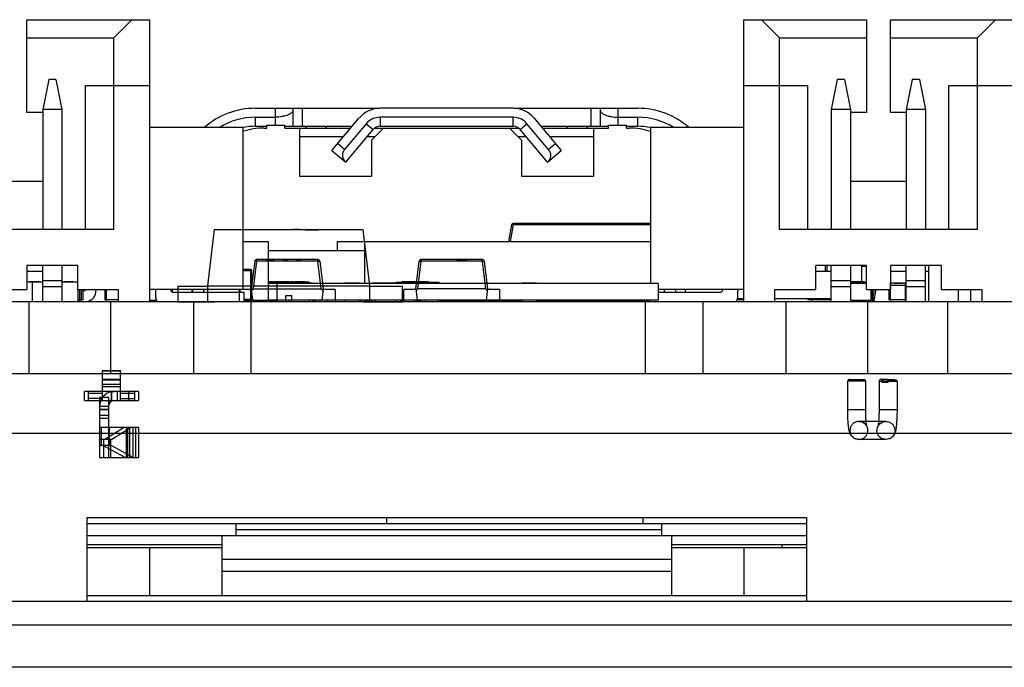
# Model space of a CAD drawing. Header units: inches. Extents: x 398 to 599, y 40 to 151.
# Tile 8 of 100: x 444 to 461, y 140 to 151. Entities that reach past the tile are written whole.
import ezdxf

# ---------------------------------------------------------------- set-up
doc = ezdxf.new("R2010")
doc.units = ezdxf.units.IN
doc.header["$LTSCALE"] = 1.21
doc.header["$MEASUREMENT"] = 0
doc.layers.get('0').update_dxf_attribs({"linetype": 'CONTINUOUS'})
doc.layers.add('INTFCLR_472435', color=7, linetype='CONTINUOUS')

msp = doc.modelspace()

# ---------------------------------------------------------------- linework, layer by layer
at = {"color": 7, "linetype": 'Continuous'}
for p, q in [((444.412, 149.005), (444.412, 150.555)), ((444.412, 150.555), (446.462, 150.555)), ((446.162, 150.555), (445.862, 150.255)), ((446.462, 145.855), (446.462, 150.555)), ((456.362, 150.555), (456.362, 145.855)), ((456.362, 150.555), (458.412, 150.555)), ((456.962, 150.255), (456.662, 150.555)), ((458.412, 150.555), (458.412, 149.005)), ((458.812, 150.555), (460.862, 150.555)), ((458.812, 149.005), (458.812, 150.555)), ((460.562, 150.555), (460.262, 150.255)), ((444.412, 150.255), (445.862, 150.255)), ((445.862, 147.055), (445.862, 150.255)), ((456.962, 150.255), (458.412, 150.255)), ((456.962, 147.055), (456.962, 150.255)), ((458.812, 150.255), (460.262, 150.255)), ((460.262, 147.055), (460.262, 150.255)), ((444.777, 149.555), (444.677, 149.055)), ((444.897, 149.555), (444.777, 149.555)), ((444.897, 149.555), (444.997, 149.055)), ((445.387, 147.055), (445.387, 149.455)), ((445.387, 149.455), (446.462, 149.455)), ((456.362, 149.455), (457.437, 149.455)), ((457.437, 147.055), (457.437, 149.455)), ((457.927, 149.555), (457.827, 149.055)), ((458.047, 149.555), (457.927, 149.555)), ((458.047, 149.555), (458.147, 149.055)), ((459.177, 149.555), (459.077, 149.055)), ((459.297, 149.555), (459.177, 149.555)), ((459.297, 149.555), (459.397, 149.055)), ((459.787, 149.455), (460.862, 149.455)), ((459.787, 147.055), (459.787, 149.455)), ((444.677, 149.005), (444.412, 149.005)), ((444.677, 149.055), (444.677, 147.055)), ((444.997, 149.055), (444.677, 149.055)), ((444.997, 149.055), (444.997, 147.055)), ((448.221, 149.078), (450.29, 149.078)), ((448.221, 148.928), (448.221, 148.778)), ((448.221, 148.928), (448.551, 148.928)), ((448.551, 149.078), (448.551, 148.798)), ((448.851, 148.778), (448.851, 149.078)), ((449.001, 149.078), (449.001, 148.778)), ((450.201, 149.067), (450.201, 149.078)), ((452.521, 149.078), (450.301, 149.078)), ((450.302, 148.928), (450.302, 148.778)), ((452.521, 148.928), (450.302, 148.928)), ((452.521, 148.778), (452.521, 148.928)), ((452.533, 149.078), (454.601, 149.078)), ((452.621, 149.078), (452.621, 149.067)), ((453.821, 148.778), (453.821, 149.078)), ((453.971, 149.078), (453.971, 148.778)), ((454.271, 148.798), (454.271, 149.078)), ((454.271, 148.928), (454.601, 148.928)), ((454.601, 148.778), (454.601, 148.928)), ((458.147, 149.055), (457.827, 149.055)), ((457.827, 149.055), (457.827, 147.055)), ((458.147, 149.055), (458.147, 147.055)), ((458.412, 149.005), (458.147, 149.005)), ((459.077, 149.005), (458.812, 149.005)), ((459.397, 149.055), (459.077, 149.055)), ((459.077, 149.055), (459.077, 147.055)), ((459.397, 149.055), (459.397, 147.055)), ((448.221, 148.778), (448.411, 148.778)), ((448.411, 148.748), (448.411, 148.798)), ((448.411, 148.798), (448.711, 148.798)), ((448.711, 148.748), (448.711, 148.798)), ((448.711, 148.778), (449.839, 148.778)), ((449.39, 148.778), (449.403, 148.748)), ((449.498, 148.372), (449.956, 148.917)), ((450.072, 148.821), (449.71, 148.39)), ((450.072, 148.821), (450.187, 148.725)), ((450.302, 148.778), (452.521, 148.778)), ((452.636, 148.724), (452.751, 148.821)), ((453.113, 148.39), (452.751, 148.821)), ((452.867, 148.916), (453.324, 148.372)), ((452.983, 148.778), (454.111, 148.778)), ((453.421, 148.748), (453.434, 148.778)), ((454.111, 148.748), (454.111, 148.798)), ((454.111, 148.798), (454.411, 148.798)), ((454.411, 148.748), (454.411, 148.798)), ((454.411, 148.778), (454.601, 148.778)), ((448.012, 148.755), (446.462, 148.755)), ((448.012, 148.755), (448.012, 146.055)), ((448.366, 148.748), (448.411, 148.748)), ((448.711, 148.748), (449.814, 148.748)), ((448.961, 148.748), (448.961, 147.948)), ((449.689, 148.599), (448.961, 148.599)), ((449.729, 148.179), (450.187, 148.725)), ((450.212, 148.599), (450.081, 148.599)), ((450.161, 148.548), (450.361, 148.748)), ((450.213, 148.748), (452.609, 148.748)), ((452.461, 148.748), (452.661, 148.548)), ((452.741, 148.599), (452.611, 148.599)), ((453.094, 148.179), (452.636, 148.724)), ((453.008, 148.748), (454.111, 148.748)), ((453.861, 148.599), (453.134, 148.599)), ((453.861, 148.748), (453.861, 147.948)), ((454.411, 148.748), (454.456, 148.748)), ((454.812, 148.755), (454.812, 146.155)), ((456.362, 148.755), (454.812, 148.755)), ((449.71, 148.39), (449.595, 148.487)), ((450.161, 148.548), (450.161, 147.948)), ((452.661, 148.548), (452.661, 147.948)), ((453.228, 148.487), (453.113, 148.39)), ((449.498, 148.372), (449.729, 148.179)), ((453.094, 148.179), (453.324, 148.372)), ((448.961, 147.948), (450.161, 147.948)), ((452.661, 147.948), (453.861, 147.948)), ((444.677, 147.855), (443.747, 147.855)), ((459.077, 147.855), (458.147, 147.855)), ((452.45, 146.855), (452.5, 147.138)), ((452.52, 147.138), (452.47, 146.855)), ((452.5, 147.138), (452.52, 147.138)), ((452.52, 147.138), (452.52, 147.155)), ((454.812, 147.155), (452.52, 147.155)), ((452.52, 147.138), (454.812, 147.138)), ((445.862, 147.055), (442.562, 147.055)), ((448.951, 147.055), (448.85, 147.055)), ((460.262, 147.055), (456.962, 147.055)), ((448.012, 146.855), (448.435, 146.855)), ((448.435, 146.855), (448.435, 145.855)), ((449.588, 146.855), (449.588, 146.705)), ((449.588, 146.855), (454.812, 146.855)), ((450.042, 146.855), (450.042, 146.155)), ((448.435, 146.705), (450.042, 146.705)), ((448.885, 146.554), (448.784, 146.554)), ((448.855, 146.555), (448.814, 146.555)), ((451.465, 146.554), (451.364, 146.554)), ((451.435, 146.555), (451.394, 146.555)), ((444.412, 146.455), (444.412, 146.055)), ((445.262, 146.455), (444.412, 146.455)), ((444.677, 146.355), (444.412, 146.355)), ((444.677, 145.855), (444.677, 146.455)), ((444.997, 146.455), (444.997, 145.855)), ((445.262, 146.055), (445.262, 146.455)), ((448.141, 146.39), (448.012, 146.39)), ((448.012, 146.37), (448.161, 146.37)), ((448.141, 146.39), (448.141, 145.87)), ((448.161, 145.89), (448.161, 146.37)), ((458.412, 146.455), (457.567, 146.455)), ((457.567, 146.055), (457.567, 146.455)), ((457.827, 146.355), (457.567, 146.355)), ((457.727, 146.455), (457.727, 146.355)), ((457.757, 146.355), (457.757, 146.455)), ((457.827, 145.855), (457.827, 146.455)), ((458.147, 146.455), (458.147, 145.855)), ((458.331, 146.455), (458.331, 146.19)), ((458.412, 146.44), (458.331, 146.44)), ((458.412, 146.055), (458.412, 146.455)), ((459.662, 146.455), (458.812, 146.455)), ((458.812, 146.455), (458.812, 146.055)), ((459.077, 146.355), (458.812, 146.355)), ((459.077, 145.855), (459.077, 146.455)), ((459.397, 145.855), (459.397, 146.455)), ((459.453, 146.355), (459.397, 146.355)), ((459.453, 145.855), (459.453, 146.455)), ((459.662, 146.055), (459.662, 146.455)), ((444.412, 146.19), (444.422, 146.19)), ((444.677, 146.18), (444.412, 146.18)), ((444.418, 146.18), (444.418, 146.19)), ((444.422, 146.18), (444.422, 146.19)), ((444.463, 146.18), (444.463, 146.19)), ((444.463, 146.19), (444.62, 146.19)), ((444.467, 146.18), (444.467, 146.19)), ((444.503, 145.855), (444.503, 146.18)), ((444.617, 146.18), (444.617, 146.19)), ((444.62, 146.18), (444.62, 146.19)), ((444.677, 146.205), (444.997, 146.205)), ((445.262, 146.18), (444.997, 146.18)), ((445.026, 146.18), (445.026, 146.19)), ((445.026, 146.19), (445.184, 146.19)), ((445.03, 146.18), (445.03, 146.19)), ((445.18, 146.18), (445.18, 146.19)), ((445.184, 146.18), (445.184, 146.19)), ((449.121, 146.18), (448.435, 146.18)), ((454.939, 146.155), (448.435, 146.155)), ((448.453, 146.18), (448.453, 146.19)), ((448.453, 146.19), (448.555, 146.19)), ((448.503, 146.18), (448.503, 146.19)), ((448.555, 146.18), (448.555, 146.19)), ((448.568, 146.18), (448.568, 146.19)), ((448.568, 146.19), (448.67, 146.19)), ((448.579, 146.155), (448.579, 145.875)), ((448.67, 146.18), (448.67, 146.19)), ((448.684, 146.18), (448.684, 146.19)), ((448.684, 146.19), (448.785, 146.19)), ((448.734, 146.18), (448.734, 146.19)), ((448.785, 146.18), (448.785, 146.19)), ((448.791, 146.155), (448.791, 146.18)), ((448.822, 146.18), (448.822, 146.19)), ((448.822, 146.19), (448.859, 146.19)), ((448.845, 146.18), (448.845, 146.19)), ((448.859, 146.18), (448.859, 146.19)), ((448.882, 146.18), (448.882, 146.19)), ((448.882, 146.19), (449.04, 146.19)), ((448.886, 146.18), (448.886, 146.19)), ((449.036, 146.18), (449.036, 146.19)), ((449.04, 146.18), (449.04, 146.19)), ((449.121, 146.155), (449.121, 146.18)), ((449.176, 146.16), (449.121, 146.16)), ((449.176, 146.16), (449.176, 146.155)), ((449.712, 146.155), (449.712, 146.16)), ((449.956, 146.16), (449.712, 146.16)), ((449.777, 146.16), (449.777, 146.162)), ((449.777, 146.162), (449.884, 146.162)), ((449.822, 146.16), (449.822, 146.162)), ((449.84, 146.162), (449.84, 146.16)), ((449.884, 146.162), (449.884, 146.16)), ((449.956, 146.16), (449.956, 146.155)), ((450.183, 146.155), (450.183, 146.16)), ((450.576, 146.16), (450.183, 146.16)), ((450.213, 146.155), (450.213, 146.16)), ((450.276, 146.162), (450.276, 146.16)), ((450.276, 146.162), (450.35, 146.162)), ((450.313, 146.162), (450.313, 146.16)), ((450.35, 146.16), (450.35, 146.162)), ((450.374, 146.162), (450.374, 146.16)), ((450.374, 146.162), (450.451, 146.162)), ((450.451, 146.162), (450.451, 146.16)), ((450.481, 146.162), (450.481, 146.16)), ((450.481, 146.162), (450.555, 146.162)), ((450.518, 146.162), (450.518, 146.16)), ((450.555, 146.16), (450.555, 146.162)), ((450.576, 146.155), (450.576, 146.18)), ((450.576, 146.18), (451.29, 146.18)), ((450.611, 146.18), (450.611, 146.155)), ((450.647, 146.18), (450.647, 146.155)), ((450.668, 146.18), (450.668, 146.19)), ((450.668, 146.19), (451.107, 146.19)), ((450.672, 146.18), (450.672, 146.19)), ((450.733, 146.18), (450.733, 146.19)), ((450.753, 146.18), (450.753, 146.19)), ((450.77, 146.18), (450.77, 146.19)), ((450.806, 146.19), (450.806, 146.18)), ((450.819, 146.18), (450.819, 146.19)), ((450.884, 146.19), (450.884, 146.18)), ((450.897, 146.18), (450.897, 146.19)), ((450.967, 146.18), (450.967, 146.19)), ((450.969, 146.19), (450.969, 146.18)), ((450.982, 146.18), (450.982, 146.19)), ((450.986, 146.18), (450.986, 146.155)), ((451.021, 146.18), (451.021, 146.155)), ((451.057, 146.155), (451.057, 146.18)), ((451.073, 146.18), (451.073, 146.19)), ((451.107, 146.18), (451.107, 146.19)), ((451.29, 146.155), (451.29, 146.18)), ((452.67, 146.155), (452.67, 146.16)), ((452.913, 146.16), (452.67, 146.16)), ((452.741, 146.162), (452.741, 146.16)), ((452.741, 146.162), (452.848, 146.162)), ((452.743, 146.162), (452.743, 146.16)), ((452.751, 146.162), (452.751, 146.16)), ((452.76, 146.16), (452.76, 146.162)), ((452.848, 146.162), (452.848, 146.16)), ((452.913, 146.16), (452.913, 146.155)), ((454.939, 146.155), (454.939, 145.875)), ((457.827, 146.205), (458.147, 146.205)), ((458.147, 146.19), (458.38, 146.19)), ((458.147, 146.18), (458.412, 146.18)), ((458.412, 146.155), (458.147, 146.155)), ((458.189, 146.18), (458.189, 146.19)), ((458.203, 146.18), (458.203, 146.19)), ((458.253, 146.18), (458.253, 146.19)), ((458.305, 146.18), (458.305, 146.19)), ((458.33, 146.18), (458.33, 146.19)), ((458.341, 146.18), (458.341, 146.19)), ((458.364, 146.18), (458.364, 146.19)), ((458.378, 146.18), (458.378, 146.19)), ((458.38, 146.18), (458.38, 146.19)), ((459.077, 146.16), (458.816, 146.16)), ((458.816, 145.855), (458.816, 146.16)), ((458.881, 146.162), (459.014, 146.162)), ((458.881, 146.16), (458.881, 146.162)), ((458.926, 146.16), (458.926, 146.162)), ((458.944, 146.162), (458.944, 146.16)), ((458.988, 146.162), (458.988, 146.16)), ((459.014, 146.162), (459.014, 146.16)), ((459.06, 146.16), (459.06, 145.855)), ((459.077, 146.205), (459.397, 146.205)), ((444.012, 146.055), (444.412, 146.055)), ((444.677, 146.105), (444.997, 146.105)), ((445.262, 146.055), (445.937, 146.055)), ((445.265, 145.855), (445.265, 146.055)), ((445.288, 146.055), (445.288, 145.855)), ((445.319, 146.055), (445.319, 145.855)), ((445.349, 145.885), (445.349, 146.055)), ((445.368, 146.035), (445.349, 146.035)), ((445.388, 146.055), (445.388, 146.052)), ((445.564, 146.01), (445.57, 146.055)), ((445.71, 146.055), (445.71, 145.885)), ((445.74, 145.855), (445.74, 146.055)), ((445.937, 146.055), (445.937, 145.855)), ((448.012, 146.055), (446.462, 146.055)), ((446.557, 146.055), (446.557, 145.955)), ((446.835, 146.055), (446.835, 146.01)), ((448.037, 146.005), (446.857, 146.005)), ((447.161, 146.055), (447.161, 146.005)), ((447.181, 146.005), (447.181, 146.055)), ((447.361, 146.005), (447.361, 146.055)), ((447.961, 146.055), (447.961, 146.005)), ((448.037, 145.855), (448.037, 146.005)), ((456.362, 146.055), (454.939, 146.055)), ((455.967, 146.005), (454.939, 146.005)), ((455.042, 146.055), (455.042, 146.005)), ((455.231, 146.055), (455.231, 146.005)), ((455.392, 146.055), (455.392, 146.005)), ((456.267, 145.955), (456.267, 146.055)), ((456.887, 146.055), (457.567, 146.055)), ((456.887, 145.855), (456.887, 146.055)), ((457.827, 146.105), (458.147, 146.105)), ((458.412, 146.055), (458.812, 146.055)), ((458.491, 145.88), (458.491, 146.055)), ((458.516, 145.855), (458.516, 146.055)), ((458.516, 145.855), (458.516, 146.055)), ((458.516, 145.88), (458.547, 146.055)), ((458.567, 146.055), (458.534, 145.871)), ((458.786, 146.055), (458.786, 145.885)), ((458.812, 146.129), (459.077, 146.129)), ((459.077, 146.105), (459.397, 146.105)), ((459.662, 146.055), (460.337, 146.055)), ((459.942, 146.055), (459.942, 145.855)), ((460.147, 146.055), (460.147, 145.855)), ((460.337, 146.055), (460.337, 145.855)), ((429.675, 145.855), (473.198, 145.855)), ((444.442, 145.855), (444.442, 144.655)), ((445.349, 145.885), (445.265, 145.885)), ((445.937, 145.885), (445.71, 145.885)), ((445.804, 145.855), (445.804, 144.655)), ((446.565, 145.871), (446.462, 145.871)), ((446.561, 145.927), (446.561, 145.885)), ((446.57, 145.885), (446.561, 145.885)), ((447.191, 145.855), (447.191, 144.655)), ((448.161, 145.89), (448.037, 145.89)), ((448.037, 145.87), (448.141, 145.87)), ((448.148, 145.855), (448.148, 144.655)), ((448.435, 145.88), (448.579, 145.88)), ((454.939, 145.875), (448.435, 145.875)), ((448.588, 145.855), (448.588, 145.875)), ((448.728, 145.955), (448.828, 145.955)), ((448.791, 145.855), (448.791, 145.875)), ((449.121, 145.855), (449.121, 145.875)), ((449.176, 145.875), (449.176, 145.855)), ((449.202, 145.87), (449.221, 145.87)), ((449.221, 145.875), (449.221, 145.855)), ((449.426, 145.855), (449.426, 145.875)), ((449.712, 145.855), (449.712, 145.875)), ((449.956, 145.875), (449.956, 145.855)), ((450.042, 145.875), (450.042, 145.865)), ((450.16, 145.865), (450.042, 145.865)), ((450.137, 145.865), (450.137, 145.855)), ((450.213, 145.875), (450.213, 145.855)), ((450.576, 145.855), (450.576, 145.875)), ((450.647, 145.875), (450.647, 145.855)), ((450.88, 145.855), (450.88, 145.875)), ((450.907, 145.855), (450.907, 145.875)), ((450.986, 145.865), (450.907, 145.865)), ((450.986, 145.875), (450.986, 145.855)), ((451.057, 145.855), (451.057, 145.875)), ((451.29, 145.855), (451.29, 145.875)), ((452.647, 145.865), (451.29, 145.865)), ((451.516, 145.865), (451.516, 145.855)), ((451.527, 145.855), (451.527, 145.857)), ((451.77, 145.865), (451.77, 145.855)), ((451.991, 145.855), (451.991, 145.865)), ((452.321, 145.855), (452.321, 145.865)), ((452.578, 145.855), (452.578, 145.865)), ((452.579, 145.855), (452.579, 145.865)), ((452.67, 145.855), (452.67, 145.875)), ((452.913, 145.875), (452.913, 145.855)), ((454.787, 145.865), (452.936, 145.865)), ((453.158, 145.855), (453.158, 145.865)), ((453.159, 145.865), (453.159, 145.855)), ((453.259, 145.855), (453.259, 145.865)), ((453.659, 145.855), (453.659, 145.865)), ((454.159, 145.855), (454.159, 145.865)), ((454.278, 145.855), (454.278, 145.865)), ((454.608, 145.855), (454.608, 145.865)), ((454.725, 145.855), (454.725, 144.655)), ((454.787, 145.875), (454.787, 145.855)), ((455.682, 145.855), (455.682, 144.655)), ((456.362, 145.885), (456.253, 145.885)), ((456.259, 145.905), (456.362, 145.905)), ((456.887, 145.905), (457.827, 145.905)), ((457.069, 145.855), (457.069, 144.655)), ((457.434, 145.905), (457.434, 145.885)), ((457.827, 145.885), (457.434, 145.885)), ((457.465, 145.885), (457.465, 145.905)), ((457.495, 145.905), (457.495, 145.855)), ((458.147, 145.88), (458.491, 145.88)), ((458.416, 145.871), (458.147, 145.871)), ((458.416, 145.855), (458.416, 145.88)), ((458.432, 145.855), (458.432, 144.655)), ((458.534, 145.871), (458.516, 145.871)), ((458.542, 145.855), (458.542, 145.911)), ((458.544, 145.855), (458.544, 145.928)), ((459.077, 145.885), (458.786, 145.885)), ((459.764, 145.855), (459.764, 144.655)), ((429.675, 144.655), (473.198, 144.655)), ((439.305, 144.655), (446.453, 144.655)), ((456.369, 144.655), (463.519, 144.655)), ((458.773, 144.555), (458.653, 144.555)), ((458.773, 144.504), (458.674, 144.504)), ((458.773, 144.504), (458.773, 144.555)), ((474.162, 143.655), (428.662, 143.655)), ((445.412, 142.255), (445.412, 140.855)), ((445.412, 142.255), (457.412, 142.255)), ((450.412, 142.155), (450.412, 142.255)), ((454.687, 142.155), (454.687, 142.255)), ((457.412, 142.255), (457.412, 140.855)), ((445.412, 142.155), (457.412, 142.155)), ((447.904, 141.955), (447.904, 142.155)), ((447.904, 142.055), (454.997, 142.055)), ((454.997, 142.155), (454.997, 141.955)), ((445.412, 141.955), (457.412, 141.955)), ((447.662, 141.955), (447.662, 140.955)), ((455.162, 141.955), (455.162, 140.955)), ((445.412, 141.805), (447.662, 141.805)), ((445.412, 141.755), (447.662, 141.755)), ((446.456, 141.755), (446.456, 140.955)), ((455.162, 141.805), (457.412, 141.805)), ((455.162, 141.755), (457.412, 141.755)), ((456.367, 141.755), (456.367, 140.955)), ((457.007, 141.755), (457.007, 141.805)), ((455.162, 141.555), (447.662, 141.555)), ((455.162, 141.355), (447.662, 141.355)), ((445.412, 140.955), (457.412, 140.955)), ((474.412, 140.855), (428.412, 140.855)), ((474.412, 140.455), (428.412, 140.455)), ((472.912, 139.755), (429.912, 139.755))]:
    msp.add_line(p, q, dxfattribs=at)
at = {"color": 6, "linetype": 'Continuous'}
for p, q in [((447.428, 146.115), (447.543, 147.055)), ((447.543, 147.055), (448.85, 147.055)), ((447.61, 147.055), (447.61, 147.05)), ((447.795, 147.05), (447.61, 147.05)), ((447.626, 147.055), (447.626, 147.05)), ((447.72, 147.055), (447.72, 147.05)), ((447.795, 147.055), (447.795, 147.05)), ((447.833, 147.055), (447.833, 147.05)), ((448.033, 147.05), (447.833, 147.05)), ((447.846, 147.055), (447.846, 147.05)), ((447.88, 147.055), (447.88, 147.05)), ((447.901, 147.055), (447.901, 147.05)), ((447.912, 147.055), (447.912, 147.05)), ((447.931, 147.05), (447.931, 147.055)), ((447.936, 147.05), (447.936, 147.055)), ((447.952, 147.055), (447.952, 147.05)), ((447.955, 147.05), (447.955, 147.055)), ((447.966, 147.055), (447.966, 147.05)), ((448.03, 147.055), (448.03, 147.05)), ((448.033, 147.05), (448.033, 147.055)), ((448.06, 147.055), (448.06, 147.05)), ((448.262, 147.05), (448.06, 147.05)), ((448.062, 147.055), (448.062, 147.05)), ((448.075, 147.05), (448.075, 147.055)), ((448.129, 147.055), (448.129, 147.05)), ((448.165, 147.05), (448.165, 147.055)), ((448.175, 147.05), (448.175, 147.055)), ((448.189, 147.05), (448.189, 147.055)), ((448.257, 147.055), (448.257, 147.05)), ((448.262, 147.055), (448.262, 147.05)), ((448.33, 147.055), (448.33, 147.05)), ((448.469, 147.05), (448.33, 147.05)), ((448.386, 147.05), (448.386, 147.055)), ((448.398, 147.055), (448.398, 147.05)), ((448.469, 147.055), (448.469, 147.05)), ((448.511, 147.055), (448.511, 147.05)), ((448.734, 147.05), (448.511, 147.05)), ((448.586, 147.055), (448.586, 147.05)), ((448.623, 147.05), (448.623, 147.055)), ((448.641, 147.05), (448.641, 147.055)), ((448.659, 147.055), (448.659, 147.05)), ((448.734, 147.055), (448.734, 147.05)), ((448.775, 147.055), (448.775, 147.05)), ((449.026, 147.05), (448.775, 147.05)), ((448.85, 147.055), (448.85, 147.05)), ((448.898, 147.05), (448.898, 147.055)), ((448.951, 147.055), (448.951, 147.05)), ((448.951, 147.055), (450.012, 147.055)), ((449.026, 147.055), (449.026, 147.05)), ((449.054, 147.055), (449.054, 147.05)), ((449.054, 147.05), (449.274, 147.05)), ((449.063, 147.05), (449.063, 147.055)), ((449.127, 147.055), (449.127, 147.05)), ((449.133, 147.055), (449.133, 147.05)), ((449.162, 147.05), (449.162, 147.055)), ((449.162, 147.05), (449.162, 147.055)), ((449.165, 147.05), (449.165, 147.055)), ((449.174, 147.05), (449.174, 147.055)), ((449.195, 147.05), (449.195, 147.055)), ((449.203, 147.055), (449.203, 147.05)), ((449.265, 147.05), (449.265, 147.055)), ((449.274, 147.05), (449.274, 147.055)), ((449.403, 147.055), (449.403, 147.05)), ((449.794, 147.05), (449.403, 147.05)), ((449.794, 147.05), (449.794, 147.055)), ((450.012, 147.055), (450.128, 146.115)), ((448.211, 146.529), (448.154, 146.065)), ((448.241, 146.529), (448.184, 146.065)), ((448.211, 146.529), (448.241, 146.529)), ((448.241, 146.555), (448.241, 146.529)), ((448.814, 146.555), (448.241, 146.555)), ((449.265, 146.529), (448.241, 146.529)), ((448.408, 146.554), (448.408, 146.555)), ((448.408, 146.554), (448.488, 146.554)), ((448.413, 146.554), (448.413, 146.555)), ((448.435, 146.554), (448.435, 146.555)), ((448.439, 146.554), (448.439, 146.555)), ((448.456, 146.554), (448.456, 146.555)), ((448.461, 146.554), (448.461, 146.555)), ((448.488, 146.554), (448.488, 146.555)), ((448.498, 146.554), (448.498, 146.555)), ((448.579, 146.554), (448.498, 146.554)), ((448.498, 146.554), (448.54, 146.554)), ((448.499, 146.554), (448.499, 146.555)), ((448.579, 146.554), (448.499, 146.554)), ((448.523, 146.554), (448.523, 146.555)), ((448.526, 146.554), (448.526, 146.555)), ((448.544, 146.554), (448.544, 146.555)), ((448.55, 146.554), (448.55, 146.555)), ((448.588, 146.554), (448.588, 146.555)), ((448.668, 146.554), (448.588, 146.554)), ((448.592, 146.554), (448.592, 146.555)), ((448.615, 146.554), (448.615, 146.555)), ((448.628, 146.554), (448.628, 146.555)), ((448.636, 146.554), (448.636, 146.555)), ((448.638, 146.555), (448.638, 146.554)), ((448.641, 146.555), (448.641, 146.554)), ((448.642, 146.554), (448.642, 146.555)), ((448.657, 146.554), (448.657, 146.555)), ((448.665, 146.554), (448.665, 146.555)), ((448.668, 146.554), (448.668, 146.555)), ((448.679, 146.554), (448.679, 146.555)), ((448.679, 146.554), (448.768, 146.554)), ((448.709, 146.554), (448.709, 146.555)), ((448.723, 146.554), (448.723, 146.555)), ((448.73, 146.554), (448.73, 146.555)), ((448.738, 146.555), (448.738, 146.554)), ((448.784, 146.554), (448.784, 146.555)), ((448.814, 146.555), (448.814, 146.554)), ((448.855, 146.555), (448.855, 146.554)), ((449.265, 146.555), (448.855, 146.555)), ((448.885, 146.555), (448.885, 146.554)), ((448.896, 146.554), (448.896, 146.555)), ((448.896, 146.554), (448.984, 146.554)), ((448.899, 146.554), (448.899, 146.555)), ((448.925, 146.554), (448.925, 146.555)), ((448.939, 146.554), (448.939, 146.555)), ((448.944, 146.554), (448.944, 146.555)), ((448.952, 146.555), (448.952, 146.554)), ((448.98, 146.555), (448.98, 146.554)), ((449.015, 146.555), (449.015, 146.554)), ((449.265, 146.554), (449.015, 146.554)), ((449.265, 146.529), (449.265, 146.555)), ((449.322, 146.065), (449.265, 146.529)), ((449.295, 146.529), (449.265, 146.529)), ((449.265, 146.529), (449.295, 146.529)), ((449.295, 146.529), (449.352, 146.065)), ((450.897, 146.065), (450.954, 146.529)), ((450.984, 146.529), (450.927, 146.065)), ((450.954, 146.529), (450.984, 146.529)), ((450.984, 146.529), (450.954, 146.529)), ((450.984, 146.555), (450.984, 146.529)), ((451.394, 146.555), (450.984, 146.555)), ((451.234, 146.554), (450.984, 146.554)), ((452.008, 146.529), (450.984, 146.529)), ((451.234, 146.554), (451.234, 146.555)), ((451.353, 146.554), (451.265, 146.554)), ((451.269, 146.554), (451.269, 146.555)), ((451.296, 146.554), (451.296, 146.555)), ((451.305, 146.554), (451.305, 146.555)), ((451.31, 146.554), (451.31, 146.555)), ((451.324, 146.555), (451.324, 146.554)), ((451.35, 146.554), (451.35, 146.555)), ((451.353, 146.555), (451.353, 146.554)), ((451.364, 146.555), (451.364, 146.554)), ((451.394, 146.555), (451.394, 146.554)), ((451.435, 146.554), (451.435, 146.555)), ((452.008, 146.555), (451.435, 146.555)), ((451.465, 146.555), (451.465, 146.554)), ((451.57, 146.554), (451.481, 146.554)), ((451.511, 146.554), (451.511, 146.555)), ((451.518, 146.554), (451.518, 146.555)), ((451.525, 146.554), (451.525, 146.555)), ((451.54, 146.555), (451.54, 146.554)), ((451.57, 146.555), (451.57, 146.554)), ((451.58, 146.554), (451.58, 146.555)), ((451.58, 146.554), (451.661, 146.554)), ((451.584, 146.554), (451.584, 146.555)), ((451.592, 146.554), (451.592, 146.555)), ((451.607, 146.554), (451.607, 146.555)), ((451.608, 146.555), (451.608, 146.554)), ((451.611, 146.555), (451.611, 146.554)), ((451.613, 146.554), (451.613, 146.555)), ((451.621, 146.554), (451.621, 146.555)), ((451.634, 146.555), (451.634, 146.554)), ((451.656, 146.554), (451.656, 146.555)), ((451.661, 146.555), (451.661, 146.554)), ((451.67, 146.554), (451.75, 146.554)), ((451.67, 146.554), (451.751, 146.554)), ((451.699, 146.554), (451.699, 146.555)), ((451.705, 146.554), (451.705, 146.555)), ((451.751, 146.554), (451.709, 146.554)), ((451.723, 146.555), (451.723, 146.554)), ((451.726, 146.554), (451.726, 146.555)), ((451.75, 146.555), (451.75, 146.554)), ((451.751, 146.554), (451.751, 146.555)), ((451.761, 146.554), (451.761, 146.555)), ((451.841, 146.554), (451.761, 146.554)), ((451.788, 146.554), (451.788, 146.555)), ((451.793, 146.554), (451.793, 146.555)), ((451.81, 146.555), (451.81, 146.554)), ((451.814, 146.555), (451.814, 146.554)), ((451.836, 146.555), (451.836, 146.554)), ((451.841, 146.555), (451.841, 146.554)), ((452.008, 146.529), (452.008, 146.555)), ((452.065, 146.065), (452.008, 146.529)), ((452.038, 146.529), (452.008, 146.529)), ((452.038, 146.529), (452.095, 146.065)), ((446.928, 146.105), (446.928, 145.845)), ((447.428, 146.105), (446.928, 146.105)), ((447.428, 145.855), (447.428, 146.115)), ((447.428, 146.115), (450.128, 146.115)), ((447.428, 146.114), (450.128, 146.114)), ((447.953, 146.055), (447.953, 145.855)), ((448.155, 146.055), (447.953, 146.055)), ((448.154, 146.065), (448.177, 145.875)), ((448.184, 146.065), (449.322, 146.065)), ((449.352, 146.065), (449.328, 145.875)), ((449.553, 146.055), (449.35, 146.055)), ((449.553, 146.055), (449.553, 145.855)), ((450.128, 146.115), (450.128, 145.855)), ((450.678, 146.105), (450.128, 146.105)), ((450.678, 145.845), (450.678, 146.105)), ((450.696, 145.855), (450.696, 146.055)), ((450.898, 146.055), (450.696, 146.055)), ((450.897, 146.065), (450.921, 145.875)), ((452.065, 146.065), (450.927, 146.065)), ((452.095, 146.065), (452.071, 145.875)), ((452.296, 146.055), (452.094, 146.055)), ((452.296, 146.055), (452.296, 145.855)), ((447.538, 145.845), (446.928, 145.845)), ((447.538, 145.845), (447.538, 145.855)), ((448.177, 145.875), (448.435, 145.875)), ((448.203, 145.875), (448.203, 145.855)), ((448.728, 145.855), (448.728, 145.955)), ((448.828, 145.855), (448.828, 145.955)), ((449.303, 145.855), (449.303, 145.875)), ((450.018, 145.845), (450.018, 145.855)), ((450.678, 145.845), (450.018, 145.845)), ((450.946, 145.855), (450.946, 145.875)), ((452.046, 145.875), (452.046, 145.855))]:
    msp.add_line(p, q, dxfattribs=at)
at = {"color": 4, "linetype": 'Continuous'}
msp.add_line((446.453, 144.655), (456.369, 144.655), dxfattribs=at)
at = {"color": 7, "linetype": 'Continuous'}
for centre, radius, start, end in [((448.221, 147.798), 1.28, 90, 131.4985), ((448.221, 147.798), 1.13, 90, 121.8947), ((450.302, 148.628), 0.45, 90.0824, 140.135), ((450.302, 148.628), 0.3, 90.0001, 140.0615), ((452.521, 148.628), 0.45, 39.7482, 89.9301), ((452.521, 148.628), 0.3, 39.9513, 89.9998), ((454.601, 147.798), 1.28, 48.5015, 90), ((454.601, 147.798), 1.13, 57.9264, 89.9999), ((448.221, 147.798), 0.98, 90, 102.365), ((449.029, 148.728), 0.05, 23.9625, 90), ((450.302, 148.628), 0.15, 89.9996, 140.1043), ((452.521, 148.628), 0.15, 39.7799, 90.0042), ((453.795, 148.728), 0.05, 90, 156.0375), ((454.601, 147.798), 0.98, 77.6092, 90), ((448.366, 147.648), 1.1, 90, 108.8993), ((454.456, 147.648), 1.1, 71.0755, 90), ((449.825, 148.294), 0.15, 139.9997, 230), ((452.998, 148.294), 0.15, 309.9998, 40.0007), ((452.52, 147.135), 0.02, 90, 170), ((448.141, 146.37), 0.02, 0, 90), ((449.176, 146.129), 0.0305, 57.6886, 90), ((449.712, 146.129), 0.0305, 90, 122.5076), ((449.956, 146.129), 0.0305, 57.6886, 90), ((450.183, 146.129), 0.0305, 90, 122.4072), ((452.67, 146.129), 0.0305, 90, 122.5075), ((452.913, 146.129), 0.0305, 57.6886, 90), ((458.816, 146.129), 0.0305, 90, 98.6983), ((459.06, 146.129), 0.0305, 56.971, 90), ((445.368, 146.055), 0.02, 270, 352), ((445.386, 146.035), 0.18, 270, 352), ((446.857, 146.055), 0.05, 180, 270), ((455.967, 146.055), 0.05, 270, 0), ((446.757, 145.955), 0.2, 180, 210.4585), ((448.141, 145.89), 0.02, 270, 0), ((449.176, 145.885), 0.0305, 270, 339.8056), ((449.221, 145.89), 0.02, 270, 309.0635), ((449.956, 145.885), 0.0305, 270, 339.8056), ((450.183, 145.885), 0.0305, 200.1702, 258.75), ((451.516, 145.885), 0.0305, 270, 317.5554), ((451.77, 145.885), 0.0305, 270, 317.5554), ((452.913, 145.885), 0.0305, 270, 339.8055), ((456.067, 145.955), 0.2, 329.5464, 0), ((459.06, 145.885), 0.0305, 270, 302.9383)]:
    msp.add_arc(centre, radius, start, end, dxfattribs=at)
at = {"color": 6, "linetype": 'Continuous'}
for centre, start, end in [((448.241, 146.525), 90, 173), ((449.265, 146.525), 7, 90), ((450.984, 146.525), 90, 173), ((452.008, 146.525), 7, 90), ((458.653, 144.525), 315, 90.0155)]:
    msp.add_arc(centre, 0.03, start, end, dxfattribs=at)
for centre, major_axis, start_param, end_param in [((448.169, 145.942), (0.016, 0.123), 0.030629, 0.8086), ((449.336, 145.942), (-0.016, 0.123), -0.8086, -0.030629), ((450.912, 145.942), (0.016, 0.123), 0.030629, 0.8086), ((452.08, 145.942), (-0.016, 0.123), -0.8086, -0.030629)]:
    msp.add_ellipse(centre, major_axis=major_axis, ratio=0.241892, start_param=start_param, end_param=end_param, dxfattribs=at)
at = {"color": 7, "linetype": 'Continuous'}
for points, knots in [([(448.851, 149.053), (448.851, 149.045), (448.847, 149.027), (448.83, 149.004), (448.802, 148.983), (448.766, 148.965), (448.721, 148.949), (448.649, 148.933), (448.591, 148.928), (448.551, 148.928)], [0, 0, 0, 0, 0.069012, 0.148836, 0.246105, 0.363588, 0.501126, 0.656308, 1, 1, 1, 1]), ([(453.971, 149.053), (453.971, 149.045), (453.976, 149.027), (453.993, 149.004), (454.02, 148.983), (454.057, 148.965), (454.102, 148.949), (454.174, 148.933), (454.232, 148.928), (454.271, 148.928)], [0, 0, 0, 0, 0.069023, 0.148839, 0.246098, 0.363588, 0.50113, 0.656309, 1, 1, 1, 1])]:
    msp.add_open_spline(points, degree=3, knots=knots, dxfattribs=at)
at = {"layer": 'INTFCLR_472435', "color": 6, "linetype": 'Continuous'}
for p, q in [((445.673, 144.205), (445.673, 144.705)), ((445.673, 144.705), (445.973, 144.705)), ((445.673, 144.697), (445.973, 144.697)), ((445.973, 144.205), (445.973, 144.705)), ((445.973, 144.555), (445.673, 144.555)), ((445.673, 144.547), (445.973, 144.547)), ((458.4, 144.525), (458.1, 144.525)), ((458.1, 144.055), (458.1, 144.525)), ((458.4, 144.055), (458.4, 144.525)), ((458.623, 144.525), (458.923, 144.525)), ((458.623, 144.525), (458.623, 144.055)), ((458.923, 144.525), (458.923, 144.055)), ((445.373, 144.205), (445.373, 144.355)), ((445.838, 144.355), (445.373, 144.355)), ((445.433, 144.355), (445.433, 144.205)), ((445.973, 144.472), (445.673, 144.472)), ((445.973, 144.43), (445.673, 144.43)), ((445.823, 144.355), (445.823, 144.205)), ((445.823, 144.205), (445.823, 144.351)), ((446.273, 144.355), (445.873, 144.355)), ((445.923, 144.205), (445.923, 144.355)), ((446.113, 144.205), (446.113, 144.355)), ((446.213, 144.205), (446.213, 144.355)), ((446.273, 144.355), (446.273, 144.205)), ((445.373, 144.205), (446.273, 144.205)), ((445.433, 144.325), (445.673, 144.325)), ((445.673, 144.235), (445.433, 144.235)), ((445.623, 144.255), (445.623, 143.255)), ((445.773, 144.255), (445.623, 144.255)), ((445.773, 144.255), (445.773, 143.255)), ((445.837, 144.205), (445.823, 144.205)), ((445.973, 144.325), (446.213, 144.325)), ((445.973, 144.235), (446.213, 144.235)), ((445.773, 144.105), (445.623, 144.105)), ((445.623, 144.062), (445.773, 144.062)), ((445.623, 144.055), (445.773, 144.055)), ((458.1, 144.055), (458.4, 144.055)), ((458.623, 144.055), (458.923, 144.055)), ((445.773, 143.955), (445.623, 143.955)), ((445.773, 143.905), (445.623, 143.905)), ((458.736, 143.855), (458.287, 143.855)), ((446.273, 143.755), (445.623, 143.755)), ((445.657, 143.455), (445.657, 143.755)), ((446.033, 143.755), (445.713, 143.555)), ((445.79, 143.455), (445.79, 143.755)), ((446.149, 143.755), (445.829, 143.555)), ((446.065, 143.755), (446.065, 143.255)), ((446.095, 143.255), (446.095, 143.755)), ((446.123, 143.755), (446.123, 143.255)), ((446.18, 143.755), (446.18, 143.255)), ((446.228, 143.255), (446.228, 143.755)), ((446.273, 143.755), (446.273, 143.255)), ((445.829, 143.555), (445.623, 143.555)), ((445.692, 143.555), (445.692, 143.255)), ((445.808, 143.555), (445.808, 143.255)), ((458.736, 143.555), (458.287, 143.555)), ((445.815, 143.455), (445.623, 143.455)), ((446.049, 143.255), (445.681, 143.455)), ((446.182, 143.255), (445.815, 143.455)), ((445.623, 143.255), (446.273, 143.255))]:
    msp.add_line(p, q, dxfattribs=at)
at = {"layer": 'INTFCLR_472435', "color": 7, "linetype": 'Continuous'}
for p, q in [((458.13, 144.555), (458.37, 144.555)), ((458.653, 144.555), (458.893, 144.555)), ((458.773, 144.555), (458.773, 144.546)), ((458.773, 144.546), (458.914, 144.546)), ((445.838, 144.355), (445.873, 144.355))]:
    msp.add_line(p, q, dxfattribs=at)
at = {"layer": 'INTFCLR_472435', "color": 6, "linetype": 'Continuous'}
for centre, radius, start, end in [((458.13, 144.525), 0.03, 89.9997, 180), ((458.37, 144.525), 0.03, 0, 90.0005), ((458.653, 144.525), 0.03, 89.9994, 180), ((458.893, 144.525), 0.03, 0, 45), ((445.873, 144.105), 0.25, 98.0748, 180), ((445.873, 144.105), 0.1, 90, 180)]:
    msp.add_arc(centre, radius, start, end, dxfattribs=at)
at = {"layer": 'INTFCLR_472435', "color": 7, "linetype": 'Continuous'}
msp.add_arc((445.873, 144.105), 0.25, 90, 98.0748, dxfattribs=at)
at = {"layer": 'INTFCLR_472435', "color": 6, "linetype": 'Continuous'}
for points, knots in [([(458.287, 143.555), (458.269, 143.555), (458.231, 143.562), (458.184, 143.59), (458.153, 143.628), (458.135, 143.665), (458.125, 143.703), (458.117, 143.746), (458.111, 143.8), (458.105, 143.87), (458.101, 143.957), (458.1, 144.021), (458.1, 144.055)], [0, 0, 0, 0, 0.092786, 0.18869, 0.271387, 0.336706, 0.398941, 0.469211, 0.558281, 0.674945, 0.825417, 1, 1, 1, 1]), ([(458.287, 143.855), (458.304, 143.855), (458.336, 143.849), (458.374, 143.83), (458.401, 143.8), (458.411, 143.789), (458.419, 143.765), (458.417, 143.775), (458.415, 143.788), (458.411, 143.815), (458.407, 143.854), (458.404, 143.908), (458.401, 143.976), (458.4, 144.027), (458.4, 144.055)], [0, 0, 0, 0, 0.110919, 0.209481, 0.288113, 0.342428, 0.366827, 0.370925, 0.402411, 0.460553, 0.546934, 0.66433, 0.815276, 1, 1, 1, 1]), ([(458.623, 144.055), (458.623, 144.028), (458.622, 143.98), (458.62, 143.914), (458.617, 143.861), (458.613, 143.823), (458.609, 143.792), (458.608, 143.78), (458.604, 143.765), (458.608, 143.778), (458.614, 143.788), (458.629, 143.81), (458.654, 143.831), (458.691, 143.85), (458.721, 143.855), (458.736, 143.855)], [0, 0, 0, 0, 0.175539, 0.320437, 0.434899, 0.521172, 0.581873, 0.618914, 0.632567, 0.643419, 0.676596, 0.731735, 0.805534, 0.89585, 1, 1, 1, 1]), ([(458.923, 144.055), (458.923, 144.021), (458.922, 143.959), (458.918, 143.875), (458.913, 143.808), (458.907, 143.756), (458.901, 143.714), (458.892, 143.679), (458.88, 143.646), (458.859, 143.613), (458.829, 143.583), (458.786, 143.561), (458.753, 143.555), (458.736, 143.555)], [0, 0, 0, 0, 0.171999, 0.314992, 0.427288, 0.514086, 0.58231, 0.640448, 0.697402, 0.760418, 0.833863, 0.914545, 1, 1, 1, 1]), ([(458.287, 143.855), (458.271, 143.855), (458.24, 143.85), (458.198, 143.829), (458.164, 143.795), (458.143, 143.752), (458.138, 143.721), (458.138, 143.705)], [0, 0, 0, 0, 0.199477, 0.399155, 0.599155, 0.799478, 1, 1, 1, 1]), ([(458.436, 143.705), (458.436, 143.721), (458.431, 143.752), (458.41, 143.795), (458.376, 143.829), (458.334, 143.85), (458.302, 143.855), (458.287, 143.855)], [0, 0, 0, 0, 0.200522, 0.400845, 0.600846, 0.800523, 1, 1, 1, 1]), ([(458.587, 143.705), (458.587, 143.721), (458.592, 143.752), (458.614, 143.795), (458.647, 143.829), (458.689, 143.85), (458.721, 143.855), (458.736, 143.855)], [0, 0, 0, 0, 0.200522, 0.400845, 0.600845, 0.800523, 1, 1, 1, 1]), ([(458.736, 143.855), (458.752, 143.855), (458.783, 143.85), (458.826, 143.829), (458.859, 143.795), (458.881, 143.752), (458.886, 143.721), (458.886, 143.705)], [0, 0, 0, 0, 0.199477, 0.399155, 0.599155, 0.799478, 1, 1, 1, 1]), ([(458.138, 143.705), (458.138, 143.69), (458.143, 143.658), (458.164, 143.616), (458.198, 143.582), (458.24, 143.56), (458.271, 143.555), (458.287, 143.555)], [0, 0, 0, 0, 0.200522, 0.400845, 0.600846, 0.800523, 1, 1, 1, 1]), ([(458.287, 143.555), (458.302, 143.555), (458.334, 143.56), (458.376, 143.582), (458.41, 143.616), (458.431, 143.658), (458.436, 143.69), (458.436, 143.705)], [0, 0, 0, 0, 0.199477, 0.399155, 0.599155, 0.799478, 1, 1, 1, 1]), ([(458.736, 143.555), (458.721, 143.555), (458.689, 143.56), (458.647, 143.582), (458.614, 143.616), (458.592, 143.658), (458.587, 143.69), (458.587, 143.705)], [0, 0, 0, 0, 0.199477, 0.399155, 0.599155, 0.799478, 1, 1, 1, 1]), ([(458.886, 143.705), (458.886, 143.69), (458.881, 143.658), (458.859, 143.616), (458.826, 143.582), (458.783, 143.56), (458.752, 143.555), (458.736, 143.555)], [0, 0, 0, 0, 0.200522, 0.400845, 0.600846, 0.800523, 1, 1, 1, 1])]:
    msp.add_open_spline(points, degree=3, knots=knots, dxfattribs=at)

doc.saveas('drawing.dxf')
